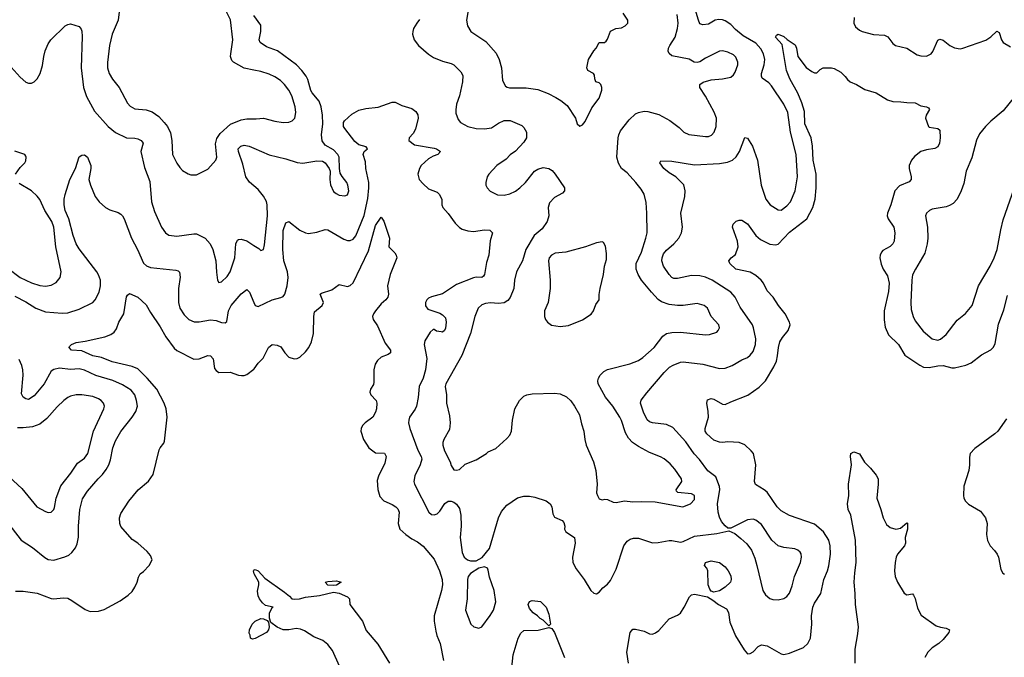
# Model space of a CAD drawing. Header units: inches. Extents: x 1678809 to 1859548, y 384609 to 522868.
# Tile 253 of 256: x 1778326 to 1785366, y 483072 to 487634. Entities that reach past the tile are written whole.
import ezdxf

# ---------------------------------------------------------------- set-up
doc = ezdxf.new("R2010")
doc.units = ezdxf.units.IN
doc.header["$MEASUREMENT"] = 0
doc.layers.add('B7478', color=7, linetype='Continuous')
doc.layers.add('B7488', color=7, linetype='Continuous')

msp = doc.modelspace()

# ---------------------------------------------------------------- linework, layer by layer
at = {"layer": 'B7478', "color": 5}
for points, elevation in [([(1779038.3, 487690), (1779030.2, 487630), (1778988.1, 487530), (1778968.9, 487450), (1778953.1, 487326.9), (1778954, 487290), (1778965.2, 487250), (1778989.4, 487209.4), (1779037.4, 487150), (1779096.2, 487036.2), (1779115, 487015), (1779150, 486997.3), (1779230, 486988.1), (1779273.7, 486973.7), (1779320.8, 486940.8), (1779358.9, 486898.9), (1779382.3, 486870), (1779404.2, 486824.2), (1779414.3, 486770), (1779419.5, 486670), (1779450, 486606.8), (1779470, 486576), (1779490, 486556), (1779530, 486531.3), (1779550, 486524.7), (1779590, 486524.7), (1779670, 486564.7), (1779728.7, 486630), (1779735.1, 486650), (1779725.7, 486745.7), (1779736.1, 486783.9), (1779760.2, 486819.8), (1779834.1, 486885.9), (1779910, 486917.7), (1779950, 486924), (1780000, 486924.3)], 480), ([(1780000, 487272.7), (1779930, 487286.6), (1779855.1, 487330), (1779842.8, 487342.8), (1779834.4, 487370), (1779835, 487390), (1779850.6, 487490), (1779834.1, 487634.1), (1779804.7, 487690)], 480), ([(1778221.4, 487341.4), (1778330, 487223.1), (1778370, 487187.2), (1778390, 487179.5), (1778410, 487180.4), (1778430, 487190.5), (1778449.7, 487210.3), (1778471.1, 487250), (1778490, 487306), (1778498.2, 487370), (1778508.9, 487411.1), (1778530, 487460.7), (1778548, 487490), (1778650, 487590.7), (1778670, 487600.7), (1778690, 487604), (1778750, 487586), (1778765.8, 487565.8), (1778770, 487552), (1778773.2, 487513.2), (1778766.5, 487290), (1778782, 487150), (1778804.6, 487084.6), (1778860.7, 486980.7), (1778959, 486870), (1779010, 486826.9), (1779090, 486788.1), (1779150, 486786.2), (1779170, 486781.2), (1779193.4, 486770), (1779207.8, 486750), (1779192.7, 486690), (1779217.7, 486577.7), (1779256.8, 486476.8), (1779269.1, 486330), (1779290, 486262), (1779339.5, 486150), (1779368.3, 486108.3), (1779392.8, 486092.8), (1779450, 486084.7), (1779570, 486102.8), (1779590, 486101.8), (1779652, 486070), (1779687.4, 486030), (1779707.9, 485990), (1779728.9, 485910), (1779732.5, 485827.5), (1779740.5, 485770), (1779750, 485754.8), (1779770, 485759.3), (1779810, 485797), (1779831.4, 485830), (1779863.7, 485930), (1779870.7, 486029.3), (1779883.5, 486056.5), (1779890, 486062), (1779910, 486064), (1779950, 486051.3), (1780000, 486019.2)], 460), ([(1780000, 486444.8), (1779970, 486470.8), (1779943.9, 486510), (1779921.4, 486601.4), (1779889.8, 486690), (1779888.7, 486710), (1779907.3, 486730), (1779930, 486735.6), (1779967.3, 486730), (1780000, 486715.5)], 460), ([(1778296, 486530), (1778330, 486577.3), (1778362.7, 486610), (1778370, 486624.7), (1778373.2, 486650), (1778370, 486658), (1778362, 486670), (1778290, 486694.3)], 460), ([(1778290, 485656.3), (1778370, 485616.2), (1778442, 485570), (1778510, 485544.8), (1778630, 485534.7), (1778670, 485537.2), (1778750, 485563.9), (1778849.8, 485610.2), (1778866, 485630), (1778894.6, 485685.4), (1778904.8, 485730), (1778903.5, 485770), (1778890, 485807.6), (1778876.5, 485830), (1778750, 485995.3), (1778729.9, 486029.9), (1778708.6, 486090), (1778678, 486210), (1778651.6, 486270), (1778642.8, 486310), (1778643.1, 486350), (1778650, 486382.8), (1778684.7, 486490), (1778725.7, 486570), (1778750, 486652), (1778770, 486666), (1778790, 486666.8), (1778810.7, 486650), (1778834, 486590), (1778834.9, 486570), (1778821.1, 486490), (1778831.7, 486450), (1778865.3, 486370), (1778895.3, 486330), (1778938.4, 486290), (1778970, 486272.7), (1779030, 486254.9), (1779050, 486243.1), (1779061.1, 486230), (1779072.6, 486210), (1779124.5, 486070), (1779168.4, 485990), (1779211.7, 485891.7), (1779232.6, 485872.6), (1779260.8, 485860.8), (1779442.6, 485842.6), (1779458, 485838), (1779468.7, 485828.7), (1779473, 485793), (1779461.6, 485710), (1779461.8, 485610), (1779471.5, 485570), (1779502.3, 485522.3), (1779536.4, 485490), (1779573.3, 485473.3), (1779610, 485471.4), (1779690, 485486.7), (1779730, 485481.5), (1779770, 485467.2), (1779795.4, 485464.6), (1779806.3, 485473.7), (1779818.2, 485550), (1779838, 485590), (1779910, 485673.7), (1779950, 485704.9), (1779970, 485684.9), (1780000, 485611.3)], 440), ([(1778150, 485922.2), (1778329.6, 485789.6), (1778410, 485751.8), (1778470, 485732.1), (1778510, 485728.1), (1778550, 485734.3), (1778586.7, 485753.3), (1778615.1, 485790), (1778622.6, 485830), (1778583.7, 486010), (1778570.5, 486150), (1778554.7, 486190), (1778506.8, 486270), (1778470, 486348.2), (1778450, 486372.3), (1778410, 486409.8), (1778321.6, 486461.6)], 460), ([(1778294.9, 483545.1), (1778350, 483545.2), (1778450, 483531.4), (1778550, 483494.2), (1778570, 483491.3), (1778637.2, 483497.2), (1778670, 483494.9), (1778699.7, 483479.7), (1778793.9, 483413.9), (1778830, 483400.9), (1778890, 483401.8), (1778930, 483415.5), (1779043.4, 483476.6), (1779102.3, 483517.7), (1779130, 483543.1), (1779150, 483573.7), (1779166.2, 483610), (1779174.8, 483645.2), (1779188.2, 483670), (1779210, 483686), (1779251.6, 483730), (1779272.3, 483770), (1779260.9, 483800.9), (1779237.2, 483830), (1779170, 483889.3), (1779130, 483915.1), (1779050, 484009.2), (1779042.9, 484030), (1779039.5, 484070), (1779050, 484101), (1779106, 484190), (1779173.2, 484270), (1779247.9, 484332.1), (1779279.3, 484380.7), (1779323.9, 484556.1), (1779330, 484571), (1779355.8, 484604.2), (1779360.5, 484619.5), (1779380.6, 484790), (1779374.2, 484850), (1779359.4, 484890), (1779307.1, 484990), (1779238.3, 485070), (1779170, 485135.6), (1779130, 485151.9), (1778986.1, 485186.1), (1778910, 485216.5), (1778850, 485229.2), (1778770, 485264.6), (1778695.3, 485270), (1778679, 485290), (1778683.2, 485296.8), (1778695.3, 485310), (1778730, 485325.5), (1778794.9, 485334.9), (1778934.9, 485365.1), (1778978.3, 485381.7), (1779001.8, 485398.2), (1779018, 485422), (1779035.8, 485470), (1779069.8, 485530.2), (1779090, 485652), (1779096, 485664), (1779110, 485674.8), (1779170, 485648.2), (1779230, 485593), (1779260, 485540), (1779330, 485436.5), (1779370, 485364.9), (1779430, 485283.1), (1779450, 485267.2), (1779570, 485204.6), (1779610, 485207.4), (1779670, 485232), (1779690.3, 485230.3), (1779708.7, 485208.7), (1779718.9, 485138.9), (1779730, 485123.1), (1779750, 485110.3), (1779830, 485113.1), (1779890, 485091.8), (1779911.4, 485088.6), (1779931.4, 485088.6), (1779950, 485095.5), (1780000, 485134.5)], 420), ([(1778165.7, 484130), (1778337.6, 483910), (1778417.2, 483857.2), (1778505.5, 483785.5), (1778530, 483772.2), (1778570, 483768.4), (1778649.7, 483790.3), (1778676.9, 483803.1), (1778698.3, 483821.7), (1778724.9, 483855.1), (1778736.6, 483883.4), (1778747.4, 483932.6), (1778747.1, 484010), (1778755.7, 484130), (1778774.2, 484205.8), (1778810, 484261.1), (1778886.2, 484350), (1778918.6, 484381.4), (1778943.1, 484416.9), (1778962.4, 484450), (1778975.6, 484484.4), (1778990.7, 484570), (1779010, 484622), (1779050, 484688.7), (1779131.2, 484790), (1779157.4, 484830), (1779167.4, 484870), (1779161.6, 484910), (1779148.7, 484950), (1779123.9, 484983.9), (1779061.7, 485021.6), (1778992, 485052), (1778870, 485087.4), (1778790, 485127.5), (1778750, 485136.5), (1778690, 485131.9), (1778610, 485140.3), (1778570, 485130.9), (1778550, 485118.9), (1778501.2, 485030), (1778430, 484943), (1778390, 484918), (1778370, 484920.9), (1778350, 484932.7), (1778338.3, 484958.3), (1778349.8, 485090), (1778348.2, 485130), (1778341, 485161), (1778322, 485202)], 440), ([(1778222, 484390), (1778340, 484280), (1778449.1, 484149.1), (1778510, 484114.9), (1778530, 484108.2), (1778550, 484110.5), (1778569.5, 484130), (1778575.5, 484144.5), (1778586.2, 484210), (1778621.1, 484298.9), (1778692, 484390), (1778738.7, 484461.3), (1778790, 484497), (1778813.3, 484530), (1778854.6, 484690), (1778928.3, 484850), (1778931.1, 484870), (1778924.2, 484890), (1778907.6, 484910), (1778890, 484921.7), (1778850, 484938.5), (1778770.3, 484949.7), (1778730, 484951), (1778690, 484941), (1778670, 484932.1), (1778641.7, 484910), (1778594.9, 484865.1), (1778519.5, 484780.5), (1778470, 484739.8), (1778418.1, 484721.9), (1778350, 484713.2), (1778310, 484714.4)], 460), ([(1780000, 483680.2), (1779997.2, 483690), (1780000, 483694)], 380), ([(1780000, 483204.1), (1779990, 483201.2), (1779975.3, 483210), (1779974, 483230), (1779966, 483246), (1779969.4, 483270), (1779988.4, 483310), (1780000, 483321.5)], 380)]:
    msp.add_lwpolyline(points, dxfattribs=dict(at, elevation=elevation))
at = {"layer": 'B7488', "color": 5}
for points, elevation in [([(1781544.9, 487770), (1781520.3, 487630), (1781528, 487590), (1781552.4, 487550), (1781658.5, 487478.5), (1781733.7, 487393.7), (1781753.1, 487350), (1781772, 487290), (1781778, 487198), (1781798.8, 487158.8), (1781810.4, 487150.4), (1781827.6, 487147.6), (1781946.4, 487146.4), (1782030, 487134.9), (1782105.4, 487105.4), (1782158.3, 487078.3), (1782196, 487056), (1782239.9, 487019.9), (1782300.7, 486930), (1782311.3, 486890), (1782330, 486871.3), (1782350, 486882), (1782370, 486904.7), (1782417.2, 487002.8), (1782470, 487072), (1782489, 487130), (1782488.7, 487150), (1782482, 487170), (1782470, 487182), (1782446, 487190), (1782438, 487210), (1782436.4, 487236.4), (1782428.4, 487248.4), (1782388.7, 487270), (1782382, 487290), (1782394, 487350), (1782430, 487412), (1782448.9, 487431.1), (1782469.3, 487470.7), (1782508.4, 487471.6), (1782520.4, 487479.6), (1782530, 487494), (1782550, 487552), (1782588.9, 487571.1), (1782630, 487574.8), (1782655.3, 487590), (1782674, 487610), (1782674, 487630), (1782640.4, 487680.4)], 480), ([(1780000, 485611.3), (1780009.1, 485589.1), (1780030, 485582.4), (1780130, 485629.1), (1780194.2, 485645.8), (1780210, 485654.4), (1780221.1, 485670), (1780239.5, 485730), (1780245.4, 485790), (1780240.2, 485830), (1780214.1, 485910), (1780207.6, 485990), (1780210, 486124.7), (1780230, 486180.7), (1780250, 486190.5), (1780330, 486128.7), (1780370, 486108.5), (1780390, 486104.4), (1780450, 486114.9), (1780510, 486132), (1780530, 486130.4), (1780643, 486063), (1780670, 486054), (1780690, 486054), (1780710, 486064.9), (1780730, 486088.5), (1780790, 486233.7), (1780815.5, 486355.5), (1780823.4, 486430), (1780821.9, 486470), (1780801.9, 486570), (1780797.8, 486617.8), (1780782.8, 486670), (1780789.9, 486690.1), (1780812.2, 486710), (1780803.3, 486723.3), (1780750, 486738.1), (1780722, 486762), (1780650, 486855.4), (1780641.5, 486870), (1780641, 486899), (1780648.4, 486911.6), (1780701.7, 486958.3), (1780750, 486986.8), (1780802, 486998), (1780890, 487007.7), (1780990, 487044), (1781010, 487044.9), (1781059.2, 487019.2), (1781130, 486999.7), (1781157.3, 486977.3), (1781173.2, 486953.2), (1781175.3, 486930), (1781156.8, 486850), (1781139.2, 486820.8), (1781110.2, 486790), (1781108.2, 486770), (1781150, 486739.6), (1781290, 486714.7), (1781306.8, 486710), (1781334.8, 486690), (1781314.8, 486670), (1781281.6, 486658.4), (1781250, 486639.7), (1781197.4, 486590), (1781185.3, 486570), (1781172.9, 486530), (1781181.7, 486490), (1781210, 486458.7), (1781250, 486424.4), (1781310, 486400.5), (1781325.7, 486385.7), (1781345.5, 486350), (1781345.5, 486310), (1781350.7, 486290), (1781390, 486247.7), (1781439, 486179), (1781470, 486148.5), (1781490, 486135.8), (1781530, 486123.1), (1781570, 486119.5), (1781650, 486131.8), (1781688.1, 486128.1), (1781707.3, 486110), (1781689, 486051), (1781681.3, 485950), (1781663.4, 485896.6), (1781650.3, 485810), (1781641.7, 485798.3), (1781630, 485789.7), (1781590, 485791.5), (1781570, 485787.1), (1781450, 485738.8), (1781350, 485673.3), (1781271.4, 485651.4), (1781250, 485641.3), (1781237.6, 485630), (1781227.2, 485610), (1781227.8, 485587.7), (1781243.9, 485563.9), (1781330, 485534.9), (1781350, 485522), (1781370, 485501), (1781375.3, 485470), (1781370, 485428), (1781362.8, 485410), (1781350, 485399.3), (1781340.2, 485400.2), (1781305.2, 485405.2), (1781290, 485418), (1781282, 485418), (1781262, 485398), (1781223.1, 485336.9), (1781218.9, 485310), (1781238, 485210), (1781228.4, 485130), (1781210.1, 485069.9), (1781181.7, 485010), (1781176.2, 484930), (1781162.6, 484870), (1781152.8, 484847.2), (1781113.4, 484790), (1781107.4, 484770), (1781106, 484750), (1781115.3, 484710), (1781173.3, 484553.3), (1781196.9, 484510), (1781201.1, 484490), (1781190.2, 484450), (1781150.2, 484370), (1781143.9, 484330), (1781147.8, 484310), (1781251, 484111), (1781270, 484093.4), (1781290, 484091.5), (1781310, 484099.6), (1781330, 484118.9), (1781366.7, 484173.3), (1781390, 484188.9), (1781410, 484188.9), (1781430, 484182.3), (1781450, 484167.2), (1781470, 484138), (1781481.1, 484090), (1781482.2, 484010), (1781476.1, 483930), (1781490, 483822.8), (1781504.6, 483790), (1781528.4, 483770), (1781550, 483763.2), (1781590, 483763.2), (1781633.2, 483786.8), (1781685.4, 483850), (1781750, 484070.6), (1781770, 484114.4), (1781810, 484161.1), (1781886.1, 484213.9), (1781930, 484225.8), (1781970, 484225.5), (1782010, 484218.9), (1782090.8, 484190.8), (1782119.5, 484170), (1782130.4, 484150), (1782138, 484098), (1782150, 484076), (1782204.7, 484050), (1782216.7, 484036.7), (1782224, 484010), (1782222, 483990), (1782230.6, 483970), (1782294, 483930), (1782297.1, 483890), (1782277.6, 483790), (1782281.6, 483750), (1782304.6, 483704.6), (1782363, 483630), (1782410, 483551.3), (1782430, 483531.3), (1782450, 483526), (1782470, 483538), (1782495.3, 483570), (1782530, 483596), (1782550, 483622.8), (1782590, 483702.8), (1782645.7, 483870), (1782670, 483903.1), (1782690, 483918), (1782714.9, 483925.1), (1782750, 483924), (1782850, 483890.3), (1782890, 483892.7), (1782970, 483908.9), (1782990, 483908.8), (1783050, 483896.1), (1783070, 483900.7), (1783150, 483938.2), (1783310, 483958.5), (1783396.9, 483976.9), (1783438.6, 483958.6), (1783483.2, 483923.2), (1783524.2, 483884.2), (1783558.2, 483838.2), (1783582.4, 483782.4), (1783597.8, 483730), (1783639.5, 483550), (1783659.2, 483519.2), (1783690, 483493), (1783710, 483486), (1783750, 483483), (1783790, 483494), (1783810, 483507.3), (1783830, 483531), (1783850, 483584.7), (1783865.1, 483650), (1783909.6, 483750), (1783916.3, 483790), (1783912.8, 483812.8), (1783905.4, 483825.4), (1783890, 483839.3), (1783867.5, 483847.5), (1783790, 483856.9), (1783749.5, 483870), (1783704.7, 483910), (1783630, 484021.6), (1783590, 484054.7), (1783570, 484061.6), (1783530, 484056.2), (1783410, 483997.2), (1783390, 483997.2), (1783370, 484012.3), (1783344.6, 484044.6), (1783330, 484075.1), (1783320.7, 484110), (1783315.3, 484170), (1783333, 484273), (1783330, 484295.1), (1783303.1, 484363.1), (1783246.5, 484406.5), (1783186.9, 484486.9), (1783148.2, 484528.2), (1783090, 484614), (1782997, 484717), (1782950, 484738.5), (1782850, 484749.7), (1782830, 484756.9), (1782812.2, 484772.2), (1782785.2, 484825.2), (1782765.2, 484890), (1782770, 484913.2), (1782810, 484964.9), (1782935.1, 485110), (1782972.7, 485147.3), (1782997.3, 485162.7), (1783050, 485184.9), (1783070, 485186.7), (1783210, 485170.2), (1783330, 485138.2), (1783370, 485140.8), (1783420.4, 485159.6), (1783490, 485200.2), (1783530, 485217.7), (1783550, 485234.6), (1783570, 485261.3), (1783587.7, 485310), (1783588.7, 485350), (1783572.9, 485430), (1783565.1, 485450), (1783476.4, 485576.4), (1783440.7, 485650), (1783410, 485683.8), (1783278, 485770), (1783230, 485791.9), (1783190, 485802.7), (1783130, 485803.4), (1783030, 485782.4), (1783003.5, 485783.5), (1782990, 485789.5), (1782971, 485811), (1782929.8, 485869.8), (1782918.5, 485910), (1782919.7, 485930), (1782930, 485959.1), (1782950, 485984.9), (1783003.6, 486030), (1783038.4, 486070), (1783057, 486110), (1783064.5, 486150), (1783053.3, 486250), (1783082, 486370), (1783085.1, 486410), (1783073.6, 486453.6), (1783017.2, 486510), (1782970, 486539.5), (1782932.3, 486570), (1782902.7, 486610), (1782910, 486624.7), (1782990, 486621.7), (1783150, 486594.5), (1783330, 486604.8), (1783386, 486614), (1783422.4, 486630), (1783447.9, 486652.1), (1783471.6, 486690), (1783510, 486791), (1783530, 486787.3), (1783565.5, 486730), (1783600.3, 486630), (1783628.2, 486450), (1783661.5, 486350), (1783692.4, 486310), (1783750, 486273.7), (1783770, 486272.4), (1783810, 486301.7), (1783837.6, 486330), (1783870, 486410.7), (1783887.3, 486510), (1783877, 486670), (1783836.3, 486830), (1783818.5, 486970), (1783789.9, 487030), (1783701.4, 487161.4), (1783682, 487182), (1783635.5, 487215.6), (1783629.8, 487230), (1783630.6, 487250), (1783649.9, 487310.1), (1783655, 487350), (1783643.8, 487390), (1783626.1, 487426.1), (1783590, 487465.6), (1783499.5, 487519.5), (1783444.1, 487564.1), (1783410, 487598.5), (1783370, 487626.2), (1783350, 487633.5), (1783324.3, 487635.7), (1783299.1, 487630), (1783250, 487603.1), (1783210, 487597.4), (1783190, 487604.5), (1783178.5, 487630), (1783156.2, 487710)], 440), ([(1780000, 486715.5), (1780110, 486666.5), (1780230, 486638), (1780310, 486612.4), (1780350, 486608), (1780450, 486624.2), (1780490, 486621.3), (1780510.6, 486610), (1780539.1, 486570), (1780544.9, 486550), (1780543.1, 486490), (1780548.3, 486451.7), (1780570, 486405.5), (1780587.7, 486390), (1780610, 486378.7), (1780650, 486372.7), (1780670, 486382), (1780678.3, 486410), (1780672.4, 486450), (1780664.2, 486470), (1780631.3, 486511.3), (1780617, 486537), (1780611.8, 486570), (1780609.6, 486650), (1780601.6, 486670), (1780570, 486703.6), (1780510, 486736.3), (1780488.1, 486768.1), (1780484.6, 486810), (1780493.3, 486890), (1780492.2, 486950), (1780482.1, 487010), (1780467.4, 487050), (1780418.3, 487110), (1780408.4, 487128.4), (1780386.2, 487206.2), (1780374.2, 487230), (1780344.1, 487270), (1780305, 487310), (1780170, 487410.8), (1780090, 487439.3), (1780044.7, 487470), (1780037.4, 487490), (1780051.1, 487550), (1780050, 487594), (1780000, 487664.2)], 460), ([(1781185.1, 487634.9), (1781166.3, 487610), (1781142.3, 487570), (1781136, 487550), (1781134.6, 487530), (1781145.7, 487490), (1781176.4, 487450), (1781250, 487386.7), (1781283.9, 487363.9), (1781350, 487337), (1781410, 487321.6), (1781430.8, 487310), (1781479.9, 487259.9), (1781494, 487234), (1781493.1, 487190), (1781470.3, 487090), (1781450.3, 487030), (1781443.7, 486990), (1781444.8, 486964.8), (1781460.2, 486920.2), (1781478.2, 486898.2), (1781531, 486871), (1781590, 486856.5), (1781650, 486852.9), (1781698.7, 486861.3), (1781750, 486894), (1781790, 486912.2), (1781833.8, 486913.8), (1781916.4, 486876.4), (1781930, 486862.8), (1781948.7, 486828.7), (1781950.3, 486790), (1781930, 486756.9), (1781870, 486693.3), (1781833.7, 486666.3), (1781803.6, 486636.4), (1781738.7, 486590), (1781679.5, 486530), (1781668.8, 486510), (1781658, 486470), (1781659.6, 486450), (1781667.4, 486430), (1781690, 486406.7), (1781742, 486382), (1781790, 486379.7), (1781830, 486388.2), (1781870, 486407.1), (1781903, 486430), (1781943.6, 486470), (1782007.3, 486550), (1782030, 486564.2), (1782070, 486575.6), (1782110, 486570.3), (1782134.2, 486554.2), (1782155.3, 486530), (1782222.4, 486430), (1782221.3, 486410), (1782207.8, 486392.3), (1782150, 486361.3), (1782115.1, 486324.9), (1782103.6, 486290), (1782110.2, 486230), (1782096.5, 486190), (1782061.6, 486138.4), (1782004.4, 486090), (1781944.4, 485990), (1781920.7, 485910), (1781878.8, 485830), (1781865, 485770), (1781858.2, 485710), (1781834, 485646), (1781815.7, 485624.3), (1781790, 485608.2), (1781750, 485603.2), (1781692.4, 485607.6), (1781656.7, 485603.3), (1781630, 485594), (1781604.6, 485570), (1781579.1, 485510), (1781548.2, 485390), (1781487.3, 485232.7), (1781372.4, 485030), (1781368.1, 485010), (1781377.1, 484950), (1781378.5, 484890), (1781399.9, 484800.1), (1781405, 484750), (1781398.4, 484701.6), (1781358.9, 484630), (1781351.8, 484610), (1781351.7, 484590), (1781363.6, 484550), (1781404.9, 484470), (1781410, 484444.7), (1781430, 484414.8), (1781450, 484410.8), (1781470, 484416), (1781510, 484454.8), (1781590, 484484), (1781664, 484530), (1781676.5, 484543.5), (1781730, 484566.8), (1781810, 484637.3), (1781830, 484662.8), (1781841.6, 484690), (1781849.6, 484770), (1781866.3, 484850), (1781899.7, 484910), (1781930, 484939.6), (1781953.2, 484950), (1781990, 484956.9), (1782150, 484961.3), (1782190, 484958.3), (1782234.8, 484934.8), (1782266.5, 484906.5), (1782293.1, 484870), (1782328.1, 484808.1), (1782342.2, 484742.2), (1782359.5, 484690), (1782365.7, 484630), (1782375.3, 484590), (1782428.9, 484470), (1782446.5, 484410), (1782456, 484310), (1782450.6, 484250), (1782456.3, 484230), (1782470, 484207.3), (1782490, 484198.8), (1782510, 484204), (1782530, 484202), (1782570, 484181.6), (1782590, 484179.3), (1782650, 484193), (1782710, 484184), (1782772.7, 484187.3), (1782870, 484183.8), (1783068.5, 484148.5), (1783121.2, 484170), (1783150, 484201), (1783151.1, 484230), (1783130, 484241.3), (1783031.9, 484251.9), (1783021.2, 484261.2), (1783019.5, 484270), (1783059.7, 484330), (1783058.3, 484350), (1783010, 484417.6), (1782976.2, 484456.2), (1782933, 484493), (1782907.5, 484507.5), (1782830, 484537.3), (1782750, 484579.7), (1782708.3, 484608.3), (1782679.4, 484639.4), (1782657.7, 484677.7), (1782630, 484766), (1782617.7, 484790), (1782567.1, 484870), (1782514.4, 484934.4), (1782463.1, 485030), (1782459.8, 485050), (1782464, 485070), (1782475.8, 485090), (1782502.4, 485117.6), (1782528.4, 485131.6), (1782689, 485171), (1782750, 485195.8), (1782781.7, 485218.3), (1782862.2, 485290), (1782923.9, 485370), (1782950, 485389.2), (1782990, 485396.9), (1783050, 485398.5), (1783230, 485380.3), (1783258.7, 485381.3), (1783310, 485398.8), (1783321.2, 485410), (1783329.2, 485430), (1783325.2, 485450), (1783269.5, 485510), (1783243.7, 485570), (1783219.3, 485590), (1783170, 485602.6), (1783070, 485589.7), (1783030.3, 485589.7), (1782970, 485596.5), (1782914.6, 485614.6), (1782890, 485632.7), (1782844.3, 485684.3), (1782772.7, 485770), (1782747.2, 485810), (1782733.7, 485850), (1782734.5, 485890), (1782772.9, 485970), (1782803.7, 486070), (1782811.4, 486110), (1782810.6, 486250), (1782805.4, 486325.4), (1782790, 486386.6), (1782770, 486421.6), (1782732.4, 486470), (1782670, 486538), (1782630, 486569.7), (1782606.9, 486606.9), (1782596.5, 486650), (1782605, 486790), (1782609.1, 486810.9), (1782622, 486838), (1782682.7, 486917.3), (1782730, 486959.6), (1782750, 486970.2), (1782790, 486980.2), (1782817.5, 486977.5), (1782896.3, 486956.3), (1782973.7, 486913.7), (1783042.4, 486862.4), (1783075.5, 486830), (1783110, 486812.4), (1783230, 486798.7), (1783250, 486798.7), (1783271.8, 486808.2), (1783291.5, 486830), (1783306.9, 486870), (1783307.4, 486930), (1783292, 486972), (1783230, 487087), (1783189.5, 487150), (1783189.2, 487170), (1783212, 487188), (1783270, 487202.6), (1783350, 487210.3), (1783410, 487222.4), (1783430, 487239.1), (1783441.3, 487258.7), (1783459.7, 487310), (1783460.5, 487330), (1783446.7, 487366.7), (1783430, 487381.6), (1783390, 487402.4), (1783350, 487411.6), (1783330, 487409.3), (1783230, 487358.4), (1783190, 487331.5), (1783170, 487328.3), (1783149.2, 487330), (1783112.7, 487352.7), (1782990, 487376.5), (1782970, 487391.8), (1782962.5, 487410), (1782964.8, 487430), (1782973.5, 487450), (1783013.8, 487510), (1783030.6, 487570), (1783034.9, 487610), (1783026.4, 487670)], 460), ([(1784292.3, 487650), (1784291.4, 487610), (1784302.8, 487582.8), (1784330, 487558), (1784350, 487548.4), (1784430.9, 487529.1), (1784510, 487523.7), (1784532.3, 487512.3), (1784570, 487463), (1784589, 487449), (1784670, 487430.2), (1784743, 487383), (1784770, 487374.7), (1784810, 487374.2), (1784843, 487390), (1784854.1, 487405.9), (1784890, 487488.2), (1784905.3, 487494.7), (1784930, 487487.2), (1784977, 487450), (1785010, 487433), (1785050, 487426.7), (1785070, 487429.3), (1785233, 487487), (1785269, 487511), (1785313, 487553), (1785330, 487542), (1785345.3, 487490), (1785358, 487470), (1785410, 487440.3)], 440), ([(1782679.3, 483030), (1782666, 483110), (1782691.8, 483250), (1782710, 483273), (1782730, 483274.9), (1782790, 483260.4), (1782830, 483240.3), (1782850, 483238), (1782872.9, 483247.1), (1782895.4, 483264.6), (1782970, 483348.2), (1783030, 483372.9), (1783050, 483388.8), (1783077.7, 483430), (1783115.8, 483504.2), (1783130, 483518.7), (1783150, 483524), (1783244.1, 483504.1), (1783282.3, 483482.3), (1783322.4, 483450), (1783379.3, 483419.3), (1783393.6, 483393.6), (1783402.7, 483322.7), (1783445.3, 483225.3), (1783505.1, 483125.1), (1783530, 483097.3), (1783550, 483099.1), (1783570, 483110.5), (1783605.6, 483150), (1783630, 483161.7), (1783670, 483154.3), (1783770, 483098), (1783790, 483092), (1783830, 483101.3), (1783930, 483141.5), (1783960.3, 483170), (1783979.8, 483210), (1783990.6, 483309.4), (1783987.6, 483370), (1783997.7, 483430), (1784010, 483458.9), (1784054.5, 483530), (1784074.6, 483630), (1784101.2, 483690), (1784112.5, 483727.5), (1784122.5, 483810), (1784120.5, 483870), (1784111.3, 483911.3), (1784073.6, 483970), (1784010, 484024.4), (1783830, 484088.1), (1783770, 484120.9), (1783740.9, 484150), (1783670, 484253.6), (1783650, 484271.5), (1783587.7, 484307.7), (1783580.5, 484330), (1783589.7, 484450), (1783573.3, 484530), (1783556.2, 484550), (1783510, 484591.5), (1783470, 484609.6), (1783390, 484614), (1783350, 484609.6), (1783330, 484611.6), (1783290, 484626), (1783239.5, 484670), (1783227.8, 484690), (1783226.3, 484710), (1783251.5, 484790), (1783249.7, 484830), (1783238.4, 484890), (1783244.9, 484915.1), (1783270, 484923.8), (1783290, 484918.7), (1783350, 484884.4), (1783370, 484880.5), (1783410, 484900.3), (1783533.1, 484946.9), (1783614.5, 485005.5), (1783658.7, 485050), (1783718.5, 485150), (1783736.4, 485190), (1783745.6, 485230), (1783750.8, 485290), (1783762, 485330), (1783779.5, 485360.5), (1783819.7, 485410), (1783834.7, 485450), (1783831, 485471), (1783799.7, 485530), (1783751.3, 485590), (1783713, 485650), (1783670, 485694.5), (1783643.5, 485750), (1783628.5, 485770), (1783590, 485803.5), (1783550, 485827.7), (1783446.6, 485850), (1783403.7, 485890), (1783396, 485910), (1783412.7, 485930), (1783445.2, 485954.8), (1783463.1, 486010), (1783457.8, 486050), (1783421.6, 486150), (1783426.6, 486170), (1783450, 486193.4), (1783470, 486200.7), (1783490, 486199.3), (1783530, 486174), (1783589.2, 486089.2), (1783622.2, 486062.2), (1783690, 486027.9), (1783730, 486023.6), (1783750, 486028.9), (1783830, 486114.8), (1783953.7, 486210), (1783996.5, 486290), (1784014.5, 486350), (1784021.6, 486430), (1784020.2, 486530), (1783999.9, 486630), (1783994.7, 486730), (1783986.1, 486790), (1783939.3, 486890), (1783937.1, 486977), (1783918.5, 487038.5), (1783889.2, 487109.3), (1783832.4, 487210), (1783808.9, 487270), (1783777.4, 487457.4), (1783729.5, 487510), (1783737.2, 487522.8), (1783750, 487530.7), (1783790, 487513.4), (1783812.5, 487492.5), (1783870, 487454), (1783880.4, 487430), (1783890.4, 487370), (1783950, 487292.7), (1783990, 487263), (1784010, 487253.4), (1784025.6, 487254.4), (1784050, 487278.8), (1784070, 487290.7), (1784130, 487290.6), (1784150, 487284.9), (1784198, 487258), (1784228.6, 487228.6), (1784245.1, 487205.1), (1784264, 487190), (1784310.3, 487170.3), (1784370, 487134), (1784450, 487110.7), (1784530, 487060.7), (1784570, 487047.7), (1784627.5, 487047.5), (1784670, 487040.7), (1784730, 487038.8), (1784770, 487018.8), (1784810.7, 487010.7), (1784823.5, 487003.5), (1784830.5, 486990.5), (1784807.7, 486950), (1784803, 486930), (1784824.9, 486870), (1784830, 486864), (1784890, 486856), (1784904.7, 486844.7), (1784907.7, 486790), (1784902, 486750), (1784890, 486725.2), (1784868.3, 486711.7), (1784810, 486703.5), (1784770, 486690.9), (1784724.3, 486655.7), (1784703.1, 486630), (1784685.7, 486590), (1784685.3, 486570), (1784701.1, 486510), (1784701.3, 486490), (1784685, 486475.1), (1784615.6, 486444.4), (1784584.1, 486410), (1784554, 486310), (1784530.3, 486250), (1784529.1, 486230), (1784536, 486210), (1784575.3, 486150), (1784582.8, 486110), (1784578.3, 486050), (1784570.2, 486029.8), (1784550, 486011.6), (1784498, 485982), (1784488.5, 485971.5), (1784479.6, 485950), (1784477.3, 485930), (1784485.1, 485885.1), (1784499.1, 485850), (1784530, 485801.6), (1784543.2, 485750), (1784538, 485690), (1784506.7, 485550), (1784506.4, 485486.4), (1784514.3, 485434.3), (1784539.1, 485379.1), (1784610, 485310.4), (1784654.5, 485234.5), (1784762.2, 485162.2), (1784789.3, 485149.3), (1784830, 485145.6), (1784890, 485157.7), (1784930, 485159.3), (1784990, 485143.9), (1785010, 485144.2), (1785090, 485163.2), (1785130, 485178.5), (1785203, 485237), (1785270, 485271.9), (1785289.4, 485290.6), (1785301.6, 485318.4), (1785325, 485455), (1785362.1, 485557.9), (1785390, 485662)], 420), ([(1780000, 486924.3), (1780015.6, 486924.4), (1780070, 486930.4), (1780150, 486907.6), (1780210, 486899.5), (1780250, 486901.6), (1780274, 486910), (1780292.3, 486930), (1780299.5, 486970), (1780295.1, 487010), (1780271, 487090), (1780249.5, 487130), (1780218.9, 487170), (1780190, 487198.9), (1780150, 487225.4), (1780110, 487243.9), (1780050, 487262.7), (1780000, 487272.7)], 480), ([(1785437.9, 487082.1), (1785358.3, 486981.8), (1785270, 486907.4), (1785232.8, 486870), (1785190, 486818), (1785166.9, 486773.1), (1785134.3, 486645.7), (1785094, 486550), (1785076.7, 486463.3), (1785058.7, 486410), (1785030.2, 486349.8), (1785001.1, 486318.9), (1784975.2, 486304.8), (1784950, 486296.1), (1784850, 486278.7), (1784830.3, 486269.7), (1784810.6, 486250), (1784803.8, 486230), (1784818, 486150), (1784819.6, 486070), (1784815.5, 486030), (1784797.4, 485962.6), (1784730.1, 485849.9), (1784710.9, 485809.1), (1784703.8, 485770), (1784698, 485610), (1784701.2, 485561.2), (1784714.7, 485510), (1784730, 485479.5), (1784785.7, 485405.7), (1784850, 485351.5), (1784890, 485340.3), (1784910, 485348.4), (1784950, 485381.6), (1785030, 485484.9), (1785087.7, 485532.3), (1785137.2, 485590), (1785181.3, 485730), (1785265.7, 485870), (1785294.7, 485930), (1785314.2, 485990), (1785340.3, 486130), (1785358.7, 486201.3), (1785501.1, 486610)], 440), ([(1780000, 486019.2), (1780036, 485996), (1780050, 485982), (1780070, 485991), (1780076.4, 486023.6), (1780098.8, 486230), (1780096.1, 486310), (1780090, 486333.3), (1780070, 486372.1), (1780030, 486418.9), (1780000, 486444.8)], 460), ([(1780000, 485134.5), (1780003.1, 485136.9), (1780030, 485177.3), (1780066.5, 485213.5), (1780105.1, 485290), (1780130, 485310.3), (1780166.6, 485306.6), (1780194, 485294), (1780222.8, 485250), (1780250, 485218.8), (1780287.7, 485207.7), (1780310, 485210.5), (1780330, 485219.3), (1780370, 485258.4), (1780394, 485290), (1780411.7, 485328.3), (1780426.6, 485390), (1780429.8, 485510.2), (1780434.9, 485545.1), (1780489.6, 485590), (1780498.7, 485610), (1780475.1, 485670), (1780483.1, 485676.9), (1780557.8, 485702.2), (1780610, 485739.3), (1780670, 485726), (1780690, 485733.1), (1780710, 485752), (1780820.3, 485979.7), (1780870, 486160.5), (1780910, 486222), (1780930, 486192), (1780970.4, 486070), (1780966, 486010), (1781007.1, 485967.1), (1781018, 485950), (1781022, 485930), (1780975.3, 485810), (1780956.4, 485730), (1780963, 485670), (1780959.1, 485650), (1780944.9, 485630), (1780910, 485600.7), (1780868.9, 485550), (1780855.3, 485530), (1780848.7, 485510), (1780854, 485490), (1780883.9, 485443.9), (1780940.2, 485320.2), (1780977.6, 485270), (1780977.1, 485250), (1780961.7, 485238.3), (1780910, 485219.1), (1780883.5, 485196.5), (1780867.3, 485170), (1780858.9, 485130), (1780858.9, 485041.1), (1780854.9, 485025.1), (1780833.4, 484990), (1780830.6, 484970), (1780837.3, 484950), (1780874.4, 484910), (1780878.7, 484890), (1780876.5, 484850), (1780870, 484826.6), (1780850, 484791.6), (1780796.4, 484750), (1780778, 484730), (1780766.9, 484710), (1780765.2, 484690), (1780783.5, 484630), (1780822, 484570), (1780870, 484535.2), (1780933.5, 484533.5), (1780946, 484510), (1780937.8, 484462.2), (1780891.5, 484368.5), (1780882, 484338), (1780886.6, 484273.4), (1780901.9, 484221.9), (1780930, 484191.5), (1780990, 484166.7), (1781016.5, 484150), (1781030, 484134), (1781039.1, 484110), (1781031.4, 484030), (1781044.4, 483990), (1781087.2, 483950), (1781130, 483920.2), (1781170, 483899.5), (1781210, 483868.4), (1781290, 483774.9), (1781327.9, 483690), (1781346.9, 483630), (1781350.2, 483590.2), (1781342.2, 483550), (1781289.4, 483370), (1781290.2, 483330), (1781300.5, 483260.5), (1781307.9, 483227.9), (1781332, 483170), (1781355.2, 483050)], 420), ([(1785382, 484778), (1785319.1, 484690), (1785299.6, 484670), (1785154.3, 484565.7), (1785122.6, 484530), (1785116.7, 484503.3), (1785117.7, 484450), (1785112.4, 484410), (1785077.6, 484297.6), (1785073.8, 484230), (1785077.8, 484210), (1785088.9, 484190), (1785110, 484168.9), (1785196.9, 484116.9), (1785231.5, 484070), (1785242.9, 484030), (1785237.7, 483950), (1785246.9, 483906.9), (1785265.7, 483870), (1785297.2, 483837.2), (1785315.8, 483810), (1785324.7, 483790), (1785340.5, 483700.5), (1785354.7, 483674.7), (1785367.8, 483667.7)], 420), ([(1784298.8, 483030), (1784299.9, 483130), (1784320, 483240), (1784324, 483290), (1784301.1, 483450), (1784300.8, 483530), (1784292.5, 483610), (1784296.6, 483676.6), (1784307.7, 483750), (1784302.5, 483910), (1784268.5, 484088.5), (1784249.8, 484130), (1784245.1, 484170), (1784255.6, 484230), (1784251.6, 484310), (1784274.5, 484450), (1784267.6, 484510), (1784269.5, 484530.5), (1784290, 484542.8), (1784330, 484527.3), (1784367.5, 484467.5), (1784410, 484424.9), (1784450, 484375.5), (1784463.1, 484350), (1784464.2, 484310), (1784454.3, 484210), (1784483.1, 484130), (1784498.9, 484070), (1784523.5, 484023.5), (1784550, 484000.9), (1784590.7, 483989.3), (1784623.9, 483996.1), (1784670, 484035.5), (1784673, 484033), (1784674.7, 483990), (1784656.9, 483930), (1784658.7, 483890), (1784653.7, 483870), (1784602.8, 483810), (1784594, 483790), (1784586.5, 483750), (1784580.9, 483690), (1784586, 483650), (1784601.3, 483610), (1784650, 483530.8), (1784670, 483518.8), (1784710, 483526), (1784717.5, 483517.5), (1784730, 483492), (1784744.5, 483424.5), (1784772.8, 483372.8), (1784878, 483298), (1784910, 483287), (1784950, 483281.6), (1784973.4, 483270), (1784970.4, 483250), (1784930, 483199.1), (1784897.4, 483170), (1784850, 483139.3), (1784820.2, 483110), (1784797.5, 483070)], 380), ([(1780000, 483694), (1780002.5, 483697.5), (1780010, 483700.7), (1780030, 483690.4), (1780079.6, 483639.6), (1780219.1, 483539.1), (1780254.8, 483510), (1780270.7, 483490.7), (1780287.3, 483487.3), (1780326, 483490), (1780370, 483502.4), (1780470, 483514.4), (1780570, 483539), (1780610, 483530.2), (1780670, 483506), (1780683.1, 483490), (1780687.4, 483450), (1780778, 483330), (1780803.7, 483263.7), (1780885.6, 483165.6), (1780969.5, 483029.5)], 380), ([(1780612.1, 483010), (1780562.2, 483122.2), (1780530, 483163.9), (1780493.7, 483193.7), (1780430, 483218.2), (1780362, 483262), (1780334.6, 483274.6), (1780301.7, 483278.3), (1780250, 483269.5), (1780208.7, 483268.7), (1780167.1, 483287), (1780120.5, 483320.5), (1780111.8, 483351.8), (1780111.9, 483388.1), (1780132, 483428), (1780138, 483430), (1780084.2, 483444.2), (1780061.8, 483461.8), (1780041.1, 483490), (1780031.1, 483511.1), (1780026.7, 483546.7), (1780036.2, 483590), (1780035.1, 483610), (1780002.9, 483670), (1780000, 483680.2)], 380), ([(1780000, 483321.5), (1780010, 483331.5), (1780050, 483348.9), (1780070, 483348.8), (1780096.4, 483336.4), (1780104.7, 483324.7), (1780110.5, 483290.5), (1780104.2, 483270), (1780091, 483250), (1780010, 483207.1), (1780000, 483204.1)], 380), ([(1781838.8, 482930), (1781854.2, 483090), (1781890.9, 483210), (1781910, 483246), (1781930, 483263.7), (1782033, 483267), (1782110, 483286.8), (1782130, 483278), (1782149.1, 483249.1), (1782222.4, 483070)], 420)]:
    msp.add_lwpolyline(points, dxfattribs=dict(at, elevation=elevation))
for points, elevation in [([(1782490, 486044), (1782450, 486037), (1782371.6, 486008.4), (1782230, 485972), (1782155.5, 485964.5), (1782128.5, 485950), (1782112.2, 485930), (1782106.5, 485910), (1782119, 485770), (1782118, 485710), (1782103.8, 485610), (1782079.1, 485550), (1782078.8, 485510), (1782086, 485490), (1782101, 485470), (1782128, 485448), (1782190, 485438.8), (1782250, 485446.8), (1782350, 485486), (1782412.9, 485527.1), (1782428.7, 485550), (1782444.7, 485595.3), (1782468.7, 485630), (1782469.1, 485669.1), (1782476, 485710), (1782499.5, 485810), (1782506.6, 485870), (1782522, 485918), (1782522, 485962), (1782514, 486014), (1782500.4, 486040.4)], 480), ([(1783290, 483538), (1783270, 483546), (1783260.4, 483560.4), (1783249, 483590), (1783245.2, 483690), (1783239, 483710), (1783222, 483730), (1783230, 483750.6), (1783270, 483762), (1783330.8, 483750), (1783370, 483720.7), (1783392.4, 483690), (1783410, 483654.8), (1783412, 483630), (1783407.7, 483610), (1783370, 483573.2), (1783330, 483549)], 420), ([(1781650, 483719.7), (1781610, 483711.3), (1781550, 483671.1), (1781532, 483650), (1781527.8, 483630), (1781524.4, 483490), (1781514, 483410), (1781551, 483310), (1781572, 483290), (1781610, 483281), (1781630, 483291.3), (1781690, 483370.8), (1781714.5, 483410), (1781729.4, 483469.4), (1781719.6, 483550), (1781686, 483646), (1781676.1, 483696.1), (1781669.8, 483709.8)], 440), ([(1780570, 483585.1), (1780529.5, 483589.5), (1780509.6, 483610), (1780530, 483615.8), (1780590, 483618.4), (1780624.7, 483610), (1780590, 483587.6)], 380), ([(1782110, 483298), (1782070, 483338), (1782048, 483350), (1782029.1, 483369.1), (1781998, 483390), (1781970, 483422), (1781962.7, 483450), (1781970, 483472), (1781990, 483478), (1782050, 483470.6), (1782090, 483430.8), (1782110, 483382), (1782122, 483310)], 420)]:
    msp.add_lwpolyline(points, close=True, dxfattribs=dict(at, elevation=elevation))

doc.saveas('drawing.dxf')
